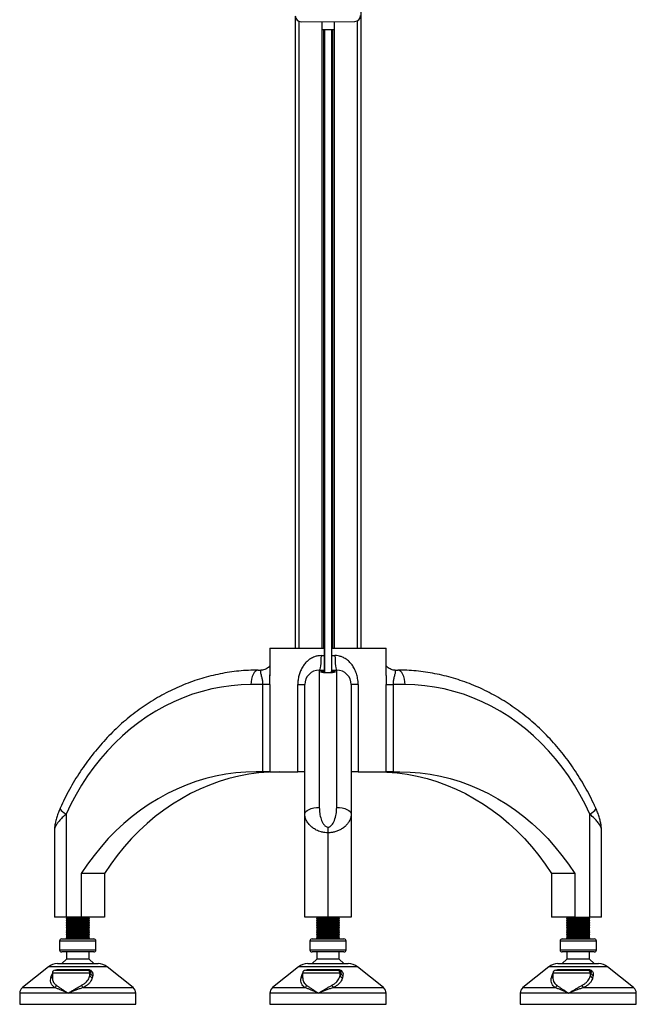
# Model space of a CAD drawing. Header units: millimetres. Extents: x -149 to 420, y 0 to 297.
# Tile 27 of 46: x 106 to 127, y 196 to 230. Entities that reach past the tile are written whole.
import ezdxf

# ---------------------------------------------------------------- set-up
doc = ezdxf.new("R2010")
doc.units = ezdxf.units.MM

msp = doc.modelspace()

# ---------------------------------------------------------------- linework, layer by layer
at = {"color": 7, "linetype": 'Continuous', "lineweight": 25}
for p, q in [((117.72915, 233.97751), (117.72915, 208.72751)), ((115.47915, 230.46579), (115.47915, 208.72751)), ((115.60415, 230.30191), (115.60415, 208.72751)), ((115.67917, 230.28781), (117.52913, 230.29921)), ((116.39665, 230.29223), (116.39665, 208.72751)), ((116.81165, 230.29479), (116.81165, 208.72751)), ((117.60415, 230.31431), (117.60415, 208.72751)), ((116.39665, 230.01723), (116.81165, 230.01978)), ((116.45085, 230.01756), (116.45085, 208.72751)), ((116.47956, 230.01774), (116.47956, 207.88803)), ((116.72875, 230.01927), (116.72875, 207.8879)), ((116.75745, 230.01945), (116.75745, 208.72751)), ((114.60415, 208.72751), (114.60415, 207.77742)), ((114.60415, 208.72751), (116.47915, 208.72751)), ((116.47915, 208.47751), (116.47915, 208.72751)), ((116.72915, 208.72751), (118.60415, 208.72751)), ((116.72915, 208.72751), (116.72915, 208.47751)), ((118.60415, 207.78793), (118.60415, 208.72751)), ((116.36415, 208.47751), (116.47915, 208.47751)), ((116.72915, 208.47751), (116.84415, 208.47751)), ((114.20249, 207.97751), (114.30473, 207.97751)), ((114.6043, 207.77742), (114.6043, 207.81042)), ((116.30415, 207.97751), (116.30415, 203.25102)), ((116.30415, 207.97751), (116.47915, 207.97751)), ((116.47915, 207.93908), (116.47915, 207.97751)), ((116.47915, 207.88807), (116.47915, 207.93908)), ((116.72915, 207.97751), (116.72915, 207.93908)), ((116.72915, 207.97751), (116.90415, 207.97751)), ((116.72915, 207.88792), (116.72915, 207.93908)), ((116.90415, 203.25102), (116.90415, 207.97751)), ((118.90357, 207.97751), (119.00582, 207.97751)), ((114.35483, 207.47751), (113.95249, 207.47751)), ((114.60469, 207.47751), (114.35483, 207.47751)), ((114.35483, 204.47751), (114.35483, 207.47751)), ((114.60469, 207.47751), (114.60469, 204.47751)), ((115.56415, 207.47751), (115.80415, 207.47751)), ((115.56415, 204.47751), (115.56415, 207.47751)), ((115.80415, 203.01993), (115.80415, 207.47751)), ((117.40415, 207.47751), (117.40415, 203.01993)), ((117.64415, 207.47751), (117.40415, 207.47751)), ((117.64415, 207.47751), (117.64415, 204.47751)), ((118.60361, 204.47751), (118.60361, 207.47751)), ((118.60361, 207.47751), (118.85348, 207.47751)), ((118.85348, 207.47751), (118.85348, 204.47751)), ((119.25582, 207.47751), (118.85348, 207.47751)), ((114.35483, 204.47751), (114.12569, 204.47751)), ((114.60469, 204.47751), (114.35483, 204.47751)), ((114.60469, 204.47751), (115.56415, 204.47751)), ((115.80415, 204.47751), (115.56415, 204.47751)), ((117.64415, 204.47751), (117.40415, 204.47751)), ((117.64415, 204.47751), (118.60361, 204.47751)), ((118.85348, 204.47751), (118.60361, 204.47751)), ((118.85348, 204.47751), (119.08261, 204.47751)), ((107.5872, 203.01993), (107.5872, 199.47751)), ((115.80415, 199.47751), (115.80415, 203.01993)), ((117.40415, 203.01993), (117.40415, 199.47751)), ((125.6211, 199.47751), (125.6211, 203.01993)), ((107.1872, 202.47521), (107.1872, 199.47751)), ((116.60415, 202.57139), (116.60415, 202.37896)), ((116.60415, 202.37896), (116.60415, 199.47751)), ((126.0211, 199.47751), (126.0211, 202.47397)), ((108.10681, 200.97751), (108.10681, 199.47751)), ((108.90681, 200.97751), (108.10681, 200.97751)), ((108.90681, 200.97751), (108.90681, 199.47751)), ((125.10149, 200.97751), (124.30149, 200.97751)), ((124.30149, 200.97751), (124.30149, 199.47751)), ((125.10149, 200.97751), (125.10149, 199.47751)), ((107.5872, 199.47751), (107.1872, 199.47751)), ((107.5872, 199.47751), (107.65589, 199.45251)), ((108.10681, 199.47751), (107.5872, 199.47751)), ((107.65589, 199.45251), (107.5872, 199.42751)), ((107.5872, 199.42751), (107.5872, 199.41751)), ((107.5872, 199.42751), (108.3872, 199.42751)), ((107.5872, 199.41751), (107.65589, 199.39251)), ((107.5872, 199.41751), (108.3872, 199.41751)), ((107.65589, 199.39251), (107.5872, 199.36751)), ((107.5872, 199.36751), (107.5872, 199.35751)), ((107.5872, 199.36751), (108.3872, 199.36751)), ((107.5872, 199.35751), (107.65589, 199.33251)), ((107.5872, 199.35751), (108.3872, 199.35751)), ((107.65589, 199.33251), (107.5872, 199.30751)), ((107.5872, 199.30751), (107.5872, 199.29751)), ((107.5872, 199.30751), (108.3872, 199.30751)), ((107.5872, 199.29751), (107.65589, 199.27251)), ((107.5872, 199.29751), (108.3872, 199.29751)), ((107.65589, 199.27251), (107.5872, 199.24751)), ((107.5872, 199.24751), (107.5872, 199.23751)), ((107.5872, 199.24751), (108.3872, 199.24751)), ((107.5872, 199.23751), (107.65589, 199.21251)), ((107.5872, 199.23751), (108.3872, 199.23751)), ((107.65589, 199.45251), (108.31851, 199.45251)), ((107.65589, 199.39251), (108.31851, 199.39251)), ((107.65589, 199.33251), (108.31851, 199.33251)), ((107.65589, 199.27251), (108.31851, 199.27251)), ((108.90681, 199.47751), (108.10681, 199.47751)), ((108.31851, 199.45251), (108.3872, 199.47751)), ((108.3872, 199.42751), (108.31851, 199.45251)), ((108.31851, 199.39251), (108.3872, 199.41751)), ((108.3872, 199.36751), (108.31851, 199.39251)), ((108.31851, 199.33251), (108.3872, 199.35751)), ((108.3872, 199.30751), (108.31851, 199.33251)), ((108.31851, 199.27251), (108.3872, 199.29751)), ((108.3872, 199.24751), (108.31851, 199.27251)), ((108.31851, 199.21251), (108.3872, 199.23751)), ((108.3872, 199.41751), (108.3872, 199.42751)), ((108.3872, 199.35751), (108.3872, 199.36751)), ((108.3872, 199.29751), (108.3872, 199.30751)), ((108.3872, 199.23751), (108.3872, 199.24751)), ((116.60415, 199.47751), (115.80415, 199.47751)), ((116.20415, 199.47751), (116.27284, 199.45251)), ((116.27284, 199.45251), (116.20415, 199.42751)), ((116.20415, 199.42751), (116.20415, 199.41751)), ((116.20415, 199.42751), (117.00415, 199.42751)), ((116.20415, 199.41751), (116.27284, 199.39251)), ((116.20415, 199.41751), (117.00415, 199.41751)), ((116.27284, 199.39251), (116.20415, 199.36751)), ((116.20415, 199.36751), (116.20415, 199.35751)), ((116.20415, 199.36751), (117.00415, 199.36751)), ((116.20415, 199.35751), (116.27284, 199.33251)), ((116.20415, 199.35751), (117.00415, 199.35751)), ((116.27284, 199.33251), (116.20415, 199.30751)), ((116.20415, 199.30751), (116.20415, 199.29751)), ((116.20415, 199.30751), (117.00415, 199.30751)), ((116.20415, 199.29751), (116.27284, 199.27251)), ((116.20415, 199.29751), (117.00415, 199.29751)), ((116.27284, 199.27251), (116.20415, 199.24751)), ((116.20415, 199.24751), (116.20415, 199.23751)), ((116.20415, 199.24751), (117.00415, 199.24751)), ((116.20415, 199.23751), (116.27284, 199.21251)), ((116.20415, 199.23751), (117.00415, 199.23751)), ((116.27284, 199.45251), (116.93546, 199.45251)), ((116.27284, 199.39251), (116.93546, 199.39251)), ((116.27284, 199.33251), (116.93546, 199.33251)), ((116.27284, 199.27251), (116.93546, 199.27251)), ((117.40415, 199.47751), (116.60415, 199.47751)), ((116.93546, 199.45251), (117.00415, 199.47751)), ((117.00415, 199.42751), (116.93546, 199.45251)), ((116.93546, 199.39251), (117.00415, 199.41751)), ((117.00415, 199.36751), (116.93546, 199.39251)), ((116.93546, 199.33251), (117.00415, 199.35751)), ((117.00415, 199.30751), (116.93546, 199.33251)), ((116.93546, 199.27251), (117.00415, 199.29751)), ((117.00415, 199.24751), (116.93546, 199.27251)), ((116.93546, 199.21251), (117.00415, 199.23751)), ((117.00415, 199.41751), (117.00415, 199.42751)), ((117.00415, 199.35751), (117.00415, 199.36751)), ((117.00415, 199.29751), (117.00415, 199.30751)), ((117.00415, 199.23751), (117.00415, 199.24751)), ((125.10149, 199.47751), (124.30149, 199.47751)), ((124.8211, 199.47751), (124.88979, 199.45251)), ((124.88979, 199.45251), (124.8211, 199.42751)), ((124.8211, 199.42751), (124.8211, 199.41751)), ((124.8211, 199.42751), (125.6211, 199.42751)), ((124.8211, 199.41751), (124.88979, 199.39251)), ((124.8211, 199.41751), (125.6211, 199.41751)), ((124.88979, 199.39251), (124.8211, 199.36751)), ((124.8211, 199.36751), (124.8211, 199.35751)), ((124.8211, 199.36751), (125.6211, 199.36751)), ((124.8211, 199.35751), (124.88979, 199.33251)), ((124.8211, 199.35751), (125.6211, 199.35751)), ((124.88979, 199.33251), (124.8211, 199.30751)), ((124.8211, 199.30751), (124.8211, 199.29751)), ((124.8211, 199.30751), (125.6211, 199.30751)), ((124.8211, 199.29751), (124.88979, 199.27251)), ((124.8211, 199.29751), (125.6211, 199.29751)), ((124.88979, 199.27251), (124.8211, 199.24751)), ((124.8211, 199.24751), (124.8211, 199.23751)), ((124.8211, 199.24751), (125.6211, 199.24751)), ((124.8211, 199.23751), (124.88979, 199.21251)), ((124.8211, 199.23751), (125.6211, 199.23751)), ((124.88979, 199.45251), (125.55242, 199.45251)), ((124.88979, 199.39251), (125.55242, 199.39251)), ((124.88979, 199.33251), (125.55242, 199.33251)), ((124.88979, 199.27251), (125.55242, 199.27251)), ((125.10149, 199.47751), (125.6211, 199.47751)), ((125.55242, 199.45251), (125.6211, 199.47751)), ((125.6211, 199.42751), (125.55242, 199.45251)), ((125.55242, 199.39251), (125.6211, 199.41751)), ((125.6211, 199.36751), (125.55242, 199.39251)), ((125.55242, 199.33251), (125.6211, 199.35751)), ((125.6211, 199.30751), (125.55242, 199.33251)), ((125.55242, 199.27251), (125.6211, 199.29751)), ((125.6211, 199.24751), (125.55242, 199.27251)), ((125.55242, 199.21251), (125.6211, 199.23751)), ((126.0211, 199.47751), (125.6211, 199.47751)), ((125.6211, 199.41751), (125.6211, 199.42751)), ((125.6211, 199.35751), (125.6211, 199.36751)), ((125.6211, 199.29751), (125.6211, 199.30751)), ((125.6211, 199.23751), (125.6211, 199.24751)), ((107.65589, 199.21251), (107.5872, 199.18751)), ((107.5872, 199.18751), (107.5872, 199.17751)), ((107.5872, 199.18751), (108.3872, 199.18751)), ((107.5872, 199.17751), (107.65589, 199.15251)), ((107.5872, 199.17751), (108.3872, 199.17751)), ((107.65589, 199.15251), (107.5872, 199.12751)), ((107.5872, 199.12751), (107.5872, 199.11751)), ((107.5872, 199.12751), (108.3872, 199.12751)), ((107.5872, 199.11751), (107.65589, 199.09251)), ((107.5872, 199.11751), (108.3872, 199.11751)), ((107.65589, 199.09251), (107.5872, 199.06751)), ((107.5872, 199.06751), (107.5872, 199.05751)), ((107.5872, 199.06751), (108.3872, 199.06751)), ((107.5872, 199.05751), (107.65589, 199.03251)), ((107.5872, 199.05751), (108.3872, 199.05751)), ((107.65589, 199.03251), (107.5872, 199.00751)), ((107.5872, 199.00751), (107.5872, 198.99751)), ((107.5872, 199.00751), (108.3872, 199.00751)), ((107.5872, 198.99751), (107.65589, 198.97251)), ((107.5872, 198.99751), (108.3872, 198.99751)), ((107.65589, 198.97251), (107.5872, 198.94751)), ((107.5872, 198.94751), (107.5872, 198.93751)), ((107.5872, 198.94751), (108.3872, 198.94751)), ((107.5872, 198.93751), (107.65589, 198.91251)), ((107.5872, 198.93751), (108.3872, 198.93751)), ((107.65589, 198.91251), (107.5872, 198.88751)), ((107.5872, 198.88751), (107.5872, 198.87751)), ((107.5872, 198.88751), (108.3872, 198.88751)), ((107.65589, 199.21251), (108.31851, 199.21251)), ((107.65589, 199.15251), (108.31851, 199.15251)), ((107.65589, 199.09251), (108.31851, 199.09251)), ((107.65589, 199.03251), (108.31851, 199.03251)), ((107.65589, 198.97251), (108.31851, 198.97251)), ((107.65589, 198.91251), (108.31851, 198.91251)), ((108.3872, 199.18751), (108.31851, 199.21251)), ((108.31851, 199.15251), (108.3872, 199.17751)), ((108.3872, 199.12751), (108.31851, 199.15251)), ((108.31851, 199.09251), (108.3872, 199.11751)), ((108.3872, 199.06751), (108.31851, 199.09251)), ((108.31851, 199.03251), (108.3872, 199.05751)), ((108.3872, 199.00751), (108.31851, 199.03251)), ((108.31851, 198.97251), (108.3872, 198.99751)), ((108.3872, 198.94751), (108.31851, 198.97251)), ((108.31851, 198.91251), (108.3872, 198.93751)), ((108.3872, 198.88751), (108.31851, 198.91251)), ((108.3872, 199.17751), (108.3872, 199.18751)), ((108.3872, 199.11751), (108.3872, 199.12751)), ((108.3872, 199.05751), (108.3872, 199.06751)), ((108.3872, 198.99751), (108.3872, 199.00751)), ((108.3872, 198.93751), (108.3872, 198.94751)), ((108.3872, 198.87751), (108.3872, 198.88751)), ((116.27284, 199.21251), (116.20415, 199.18751)), ((116.20415, 199.18751), (116.20415, 199.17751)), ((116.20415, 199.18751), (117.00415, 199.18751)), ((116.20415, 199.17751), (116.27284, 199.15251)), ((116.20415, 199.17751), (117.00415, 199.17751)), ((116.27284, 199.15251), (116.20415, 199.12751)), ((116.20415, 199.12751), (116.20415, 199.11751)), ((116.20415, 199.12751), (117.00415, 199.12751)), ((116.20415, 199.11751), (116.27284, 199.09251)), ((116.20415, 199.11751), (117.00415, 199.11751)), ((116.27284, 199.09251), (116.20415, 199.06751)), ((116.20415, 199.06751), (116.20415, 199.05751)), ((116.20415, 199.06751), (117.00415, 199.06751)), ((116.20415, 199.05751), (116.27284, 199.03251)), ((116.20415, 199.05751), (117.00415, 199.05751)), ((116.27284, 199.03251), (116.20415, 199.00751)), ((116.20415, 199.00751), (116.20415, 198.99751)), ((116.20415, 199.00751), (117.00415, 199.00751)), ((116.20415, 198.99751), (116.27284, 198.97251)), ((116.20415, 198.99751), (117.00415, 198.99751)), ((116.27284, 198.97251), (116.20415, 198.94751)), ((116.20415, 198.94751), (116.20415, 198.93751)), ((116.20415, 198.94751), (117.00415, 198.94751)), ((116.20415, 198.93751), (116.27284, 198.91251)), ((116.20415, 198.93751), (117.00415, 198.93751)), ((116.27284, 198.91251), (116.20415, 198.88751)), ((116.20415, 198.88751), (116.20415, 198.87751)), ((116.20415, 198.88751), (117.00415, 198.88751)), ((116.27284, 199.21251), (116.93546, 199.21251)), ((116.27284, 199.15251), (116.93546, 199.15251)), ((116.27284, 199.09251), (116.93546, 199.09251)), ((116.27284, 199.03251), (116.93546, 199.03251)), ((116.27284, 198.97251), (116.93546, 198.97251)), ((116.27284, 198.91251), (116.93546, 198.91251)), ((117.00415, 199.18751), (116.93546, 199.21251)), ((116.93546, 199.15251), (117.00415, 199.17751)), ((117.00415, 199.12751), (116.93546, 199.15251)), ((116.93546, 199.09251), (117.00415, 199.11751)), ((117.00415, 199.06751), (116.93546, 199.09251)), ((116.93546, 199.03251), (117.00415, 199.05751)), ((117.00415, 199.00751), (116.93546, 199.03251)), ((116.93546, 198.97251), (117.00415, 198.99751)), ((117.00415, 198.94751), (116.93546, 198.97251)), ((116.93546, 198.91251), (117.00415, 198.93751)), ((117.00415, 198.88751), (116.93546, 198.91251)), ((117.00415, 199.17751), (117.00415, 199.18751)), ((117.00415, 199.11751), (117.00415, 199.12751)), ((117.00415, 199.05751), (117.00415, 199.06751)), ((117.00415, 198.99751), (117.00415, 199.00751)), ((117.00415, 198.93751), (117.00415, 198.94751)), ((117.00415, 198.87751), (117.00415, 198.88751)), ((124.88979, 199.21251), (124.8211, 199.18751)), ((124.8211, 199.18751), (124.8211, 199.17751)), ((124.8211, 199.18751), (125.6211, 199.18751)), ((124.8211, 199.17751), (124.88979, 199.15251)), ((124.8211, 199.17751), (125.6211, 199.17751)), ((124.88979, 199.15251), (124.8211, 199.12751)), ((124.8211, 199.12751), (124.8211, 199.11751)), ((124.8211, 199.12751), (125.6211, 199.12751)), ((124.8211, 199.11751), (124.88979, 199.09251)), ((124.8211, 199.11751), (125.6211, 199.11751)), ((124.88979, 199.09251), (124.8211, 199.06751)), ((124.8211, 199.06751), (124.8211, 199.05751)), ((124.8211, 199.06751), (125.6211, 199.06751)), ((124.8211, 199.05751), (124.88979, 199.03251)), ((124.8211, 199.05751), (125.6211, 199.05751)), ((124.88979, 199.03251), (124.8211, 199.00751)), ((124.8211, 199.00751), (124.8211, 198.99751)), ((124.8211, 199.00751), (125.6211, 199.00751)), ((124.8211, 198.99751), (124.88979, 198.97251)), ((124.8211, 198.99751), (125.6211, 198.99751)), ((124.88979, 198.97251), (124.8211, 198.94751)), ((124.8211, 198.94751), (124.8211, 198.93751)), ((124.8211, 198.94751), (125.6211, 198.94751)), ((124.8211, 198.93751), (124.88979, 198.91251)), ((124.8211, 198.93751), (125.6211, 198.93751)), ((124.88979, 198.91251), (124.8211, 198.88751)), ((124.8211, 198.88751), (124.8211, 198.87751)), ((124.8211, 198.88751), (125.6211, 198.88751)), ((124.88979, 199.21251), (125.55242, 199.21251)), ((124.88979, 199.15251), (125.55242, 199.15251)), ((124.88979, 199.09251), (125.55242, 199.09251)), ((124.88979, 199.03251), (125.55242, 199.03251)), ((124.88979, 198.97251), (125.55242, 198.97251)), ((124.88979, 198.91251), (125.55242, 198.91251)), ((125.6211, 199.18751), (125.55242, 199.21251)), ((125.55242, 199.15251), (125.6211, 199.17751)), ((125.6211, 199.12751), (125.55242, 199.15251)), ((125.55242, 199.09251), (125.6211, 199.11751)), ((125.6211, 199.06751), (125.55242, 199.09251)), ((125.55242, 199.03251), (125.6211, 199.05751)), ((125.6211, 199.00751), (125.55242, 199.03251)), ((125.55242, 198.97251), (125.6211, 198.99751)), ((125.6211, 198.94751), (125.55242, 198.97251)), ((125.55242, 198.91251), (125.6211, 198.93751)), ((125.6211, 198.88751), (125.55242, 198.91251)), ((125.6211, 199.17751), (125.6211, 199.18751)), ((125.6211, 199.11751), (125.6211, 199.12751)), ((125.6211, 199.05751), (125.6211, 199.06751)), ((125.6211, 198.99751), (125.6211, 199.00751)), ((125.6211, 198.93751), (125.6211, 198.94751)), ((125.6211, 198.87751), (125.6211, 198.88751)), ((107.3622, 198.65251), (107.3622, 198.35251)), ((108.6122, 198.65251), (107.3622, 198.65251)), ((107.4372, 198.72751), (108.5372, 198.72751)), ((107.5872, 198.87751), (107.65589, 198.85251)), ((107.5872, 198.87751), (108.3872, 198.87751)), ((107.65589, 198.85251), (107.5872, 198.82751)), ((107.5872, 198.82751), (107.5872, 198.81751)), ((107.5872, 198.82751), (108.3872, 198.82751)), ((107.5872, 198.81751), (107.65589, 198.79251)), ((107.5872, 198.81751), (108.3872, 198.81751)), ((107.65589, 198.79251), (107.5872, 198.76751)), ((107.5872, 198.76751), (107.5872, 198.72751)), ((107.5872, 198.76751), (108.3872, 198.76751)), ((107.65589, 198.85251), (108.31851, 198.85251)), ((107.65589, 198.79251), (108.31851, 198.79251)), ((108.31851, 198.85251), (108.3872, 198.87751)), ((108.3872, 198.82751), (108.31851, 198.85251)), ((108.31851, 198.79251), (108.3872, 198.81751)), ((108.3872, 198.76751), (108.31851, 198.79251)), ((108.3872, 198.81751), (108.3872, 198.82751)), ((108.3872, 198.72751), (108.3872, 198.76751)), ((108.6122, 198.35251), (108.6122, 198.65251)), ((115.97915, 198.65251), (115.97915, 198.35251)), ((117.22915, 198.65251), (115.97915, 198.65251)), ((116.05415, 198.72751), (117.15415, 198.72751)), ((116.20415, 198.87751), (116.27284, 198.85251)), ((116.20415, 198.87751), (117.00415, 198.87751)), ((116.27284, 198.85251), (116.20415, 198.82751)), ((116.20415, 198.82751), (116.20415, 198.81751)), ((116.20415, 198.82751), (117.00415, 198.82751)), ((116.20415, 198.81751), (116.27284, 198.79251)), ((116.20415, 198.81751), (117.00415, 198.81751)), ((116.27284, 198.79251), (116.20415, 198.76751)), ((116.20415, 198.76751), (116.20415, 198.72751)), ((116.20415, 198.76751), (117.00415, 198.76751)), ((116.27284, 198.85251), (116.93546, 198.85251)), ((116.27284, 198.79251), (116.93546, 198.79251)), ((116.93546, 198.85251), (117.00415, 198.87751)), ((117.00415, 198.82751), (116.93546, 198.85251)), ((116.93546, 198.79251), (117.00415, 198.81751)), ((117.00415, 198.76751), (116.93546, 198.79251)), ((117.00415, 198.81751), (117.00415, 198.82751)), ((117.00415, 198.72751), (117.00415, 198.76751)), ((117.22915, 198.35251), (117.22915, 198.65251)), ((124.5961, 198.65251), (124.5961, 198.35251)), ((125.8461, 198.65251), (124.5961, 198.65251)), ((124.6711, 198.72751), (125.7711, 198.72751)), ((124.8211, 198.87751), (124.88979, 198.85251)), ((124.8211, 198.87751), (125.6211, 198.87751)), ((124.88979, 198.85251), (124.8211, 198.82751)), ((124.8211, 198.82751), (124.8211, 198.81751)), ((124.8211, 198.82751), (125.6211, 198.82751)), ((124.8211, 198.81751), (124.88979, 198.79251)), ((124.8211, 198.81751), (125.6211, 198.81751)), ((124.88979, 198.79251), (124.8211, 198.76751)), ((124.8211, 198.76751), (124.8211, 198.72751)), ((124.8211, 198.76751), (125.6211, 198.76751)), ((124.88979, 198.85251), (125.55242, 198.85251)), ((124.88979, 198.79251), (125.55242, 198.79251)), ((125.55242, 198.85251), (125.6211, 198.87751)), ((125.6211, 198.82751), (125.55242, 198.85251)), ((125.55242, 198.79251), (125.6211, 198.81751)), ((125.6211, 198.76751), (125.55242, 198.79251)), ((125.6211, 198.81751), (125.6211, 198.82751)), ((125.6211, 198.72751), (125.6211, 198.76751)), ((125.8461, 198.35251), (125.8461, 198.65251)), ((107.3622, 198.35251), (108.60366, 198.35251)), ((108.5372, 198.27751), (107.4372, 198.27751)), ((107.5997, 198.27751), (107.5997, 198.02751)), ((108.3747, 198.02751), (108.3747, 198.27751)), ((108.60366, 198.35251), (108.6122, 198.35251)), ((115.97915, 198.35251), (117.22062, 198.35251)), ((117.15415, 198.27751), (116.05415, 198.27751)), ((116.21665, 198.27751), (116.21665, 198.02751)), ((116.99165, 198.02751), (116.99165, 198.27751)), ((117.22062, 198.35251), (117.22915, 198.35251)), ((124.5961, 198.35251), (125.83757, 198.35251)), ((125.7711, 198.27751), (124.6711, 198.27751)), ((124.8336, 198.27751), (124.8336, 198.02751)), ((125.6086, 198.02751), (125.6086, 198.27751)), ((125.83757, 198.35251), (125.8461, 198.35251)), ((107.28759, 197.87751), (108.68681, 197.87751)), ((107.5997, 198.02751), (107.4372, 197.87751)), ((108.3747, 198.02751), (107.5997, 198.02751)), ((108.5372, 197.87751), (108.3747, 198.02751)), ((115.90454, 197.87751), (117.30376, 197.87751)), ((116.21665, 198.02751), (116.05415, 197.87751)), ((116.99165, 198.02751), (116.21665, 198.02751)), ((117.15415, 197.87751), (116.99165, 198.02751)), ((124.52149, 197.87751), (125.92071, 197.87751)), ((124.8336, 198.02751), (124.6711, 197.87751)), ((125.6086, 198.02751), (124.8336, 198.02751)), ((125.7711, 197.87751), (125.6086, 198.02751)), ((106.97524, 197.76794), (106.08103, 197.05257)), ((108.99916, 197.76794), (106.97524, 197.76794)), ((107.08556, 197.47442), (107.11484, 197.53862)), ((107.11484, 197.55251), (107.11484, 197.38739)), ((108.40596, 197.55251), (107.11484, 197.55251)), ((107.21484, 197.65251), (108.30733, 197.65251)), ((107.30822, 197.67442), (108.33631, 197.67442)), ((108.30733, 197.65251), (108.35562, 197.65251)), ((108.40596, 197.4701), (108.40596, 197.55251)), ((108.40596, 197.4701), (108.42559, 197.55251)), ((108.42559, 197.55251), (108.40596, 197.55251)), ((109.89337, 197.05257), (108.99916, 197.76794)), ((115.59219, 197.76794), (114.69798, 197.05257)), ((117.61611, 197.76794), (115.59219, 197.76794)), ((115.70251, 197.47442), (115.73179, 197.53862)), ((115.73179, 197.55251), (115.73179, 197.38739)), ((117.02291, 197.55251), (115.73179, 197.55251)), ((115.83179, 197.65251), (116.92428, 197.65251)), ((115.92517, 197.67442), (116.95326, 197.67442)), ((116.92428, 197.65251), (116.97258, 197.65251)), ((117.02291, 197.4701), (117.02291, 197.55251)), ((117.02291, 197.4701), (117.04254, 197.55251)), ((117.04254, 197.55251), (117.02291, 197.55251)), ((118.51033, 197.05257), (117.61611, 197.76794)), ((124.20915, 197.76794), (123.31493, 197.05257)), ((126.23306, 197.76794), (124.20915, 197.76794)), ((124.31947, 197.47442), (124.34874, 197.53862)), ((124.34874, 197.55251), (124.34874, 197.38739)), ((125.63987, 197.55251), (124.34874, 197.55251)), ((124.44874, 197.65251), (125.54123, 197.65251)), ((124.54213, 197.67442), (125.57021, 197.67442)), ((125.54123, 197.65251), (125.58953, 197.65251)), ((125.63987, 197.4701), (125.63987, 197.55251)), ((125.63987, 197.4701), (125.6595, 197.55251)), ((125.6595, 197.55251), (125.63987, 197.55251)), ((127.12728, 197.05257), (126.23306, 197.76794)), ((107.064, 197.39201), (107.08556, 197.47442)), ((108.50095, 197.47442), (108.48367, 197.39201)), ((115.68095, 197.39201), (115.70251, 197.47442)), ((117.1179, 197.47442), (117.10062, 197.39201)), ((124.29791, 197.39201), (124.31947, 197.47442)), ((125.73485, 197.47442), (125.71757, 197.39201)), ((105.9872, 196.85735), (105.9872, 196.47751)), ((107.65778, 196.85735), (105.9872, 196.85735)), ((106.08103, 197.05257), (107.199, 197.05257)), ((109.9872, 196.85735), (107.65778, 196.85735)), ((108.1687, 197.05257), (109.89337, 197.05257)), ((109.9872, 196.47751), (109.9872, 196.85735)), ((114.60415, 196.85735), (114.60415, 196.47751)), ((116.27473, 196.85735), (114.60415, 196.85735)), ((114.69798, 197.05257), (115.81595, 197.05257)), ((118.60415, 196.85735), (116.27473, 196.85735)), ((116.78565, 197.05257), (118.51033, 197.05257)), ((118.60415, 196.47751), (118.60415, 196.85735)), ((123.2211, 196.85735), (123.2211, 196.47751)), ((124.89168, 196.85735), (123.2211, 196.85735)), ((123.31493, 197.05257), (124.4329, 197.05257)), ((127.2211, 196.85735), (124.89168, 196.85735)), ((125.4026, 197.05257), (127.12728, 197.05257)), ((127.2211, 196.47751), (127.2211, 196.85735)), ((105.9872, 196.47751), (109.9872, 196.47751)), ((114.60415, 196.47751), (118.60415, 196.47751)), ((123.2211, 196.47751), (127.2211, 196.47751))]:
    msp.add_line(p, q, dxfattribs=at)
at = {"color": 7, "linetype": 'Continuous', "lineweight": 25, "flags": 128}
for points in [[(116.36415, 208.47751), (116.363, 208.37996), (116.35958, 208.28617), (116.35404, 208.19972), (116.34658, 208.12396), (116.33749, 208.06178), (116.32711, 208.01557), (116.31586, 207.98712), (116.30415, 207.97751)], [(116.84415, 208.47751), (116.8453, 208.37996), (116.84872, 208.28617), (116.85426, 208.19972), (116.86173, 208.12396), (116.87082, 208.06178), (116.88119, 208.01557), (116.89245, 207.98712), (116.90415, 207.97751)], [(114.20249, 207.97751), (114.15371, 207.9679), (114.10681, 207.93945), (114.06359, 207.89324), (114.02571, 207.83106), (113.99462, 207.75529), (113.97152, 207.66885), (113.95729, 207.57506), (113.95249, 207.47751)], [(119.25582, 207.47751), (119.25101, 207.57506), (119.23679, 207.66885), (119.21369, 207.75529), (119.18259, 207.83106), (119.14471, 207.89324), (119.10149, 207.93945), (119.05459, 207.9679), (119.00582, 207.97751)], [(113.95249, 207.47751), (113.61234, 207.4682), (113.27295, 207.44028), (112.93509, 207.39383), (112.59952, 207.32894), (112.26699, 207.24577), (111.93824, 207.14449), (111.61402, 207.02533), (111.29506, 206.88857), (110.98206, 206.73451), (110.67574, 206.56349), (110.37678, 206.37591), (110.08586, 206.17217), (109.80362, 205.95275), (109.53071, 205.71813), (109.26773, 205.46884), (109.01528, 205.20544), (108.77392, 204.92852), (108.54419, 204.63871), (108.32662, 204.33665), (108.12169, 204.02303), (107.92986, 203.69854), (107.75156, 203.36392), (107.5872, 203.01993)], [(125.6211, 203.01993), (125.45674, 203.36392), (125.27844, 203.69854), (125.08661, 204.02303), (124.88168, 204.33665), (124.66411, 204.63871), (124.43439, 204.92852), (124.19303, 205.20544), (123.94057, 205.46884), (123.67759, 205.71813), (123.40468, 205.95275), (123.12244, 206.17217), (122.83152, 206.37591), (122.53256, 206.56349), (122.22624, 206.73451), (121.91325, 206.88857), (121.59428, 207.02533), (121.27006, 207.14449), (120.94132, 207.24577), (120.60878, 207.32894), (120.27321, 207.39383), (119.93535, 207.44028), (119.59597, 207.4682), (119.25582, 207.47751)], [(114.12569, 204.47751), (113.77633, 204.4681), (113.42772, 204.43988), (113.08064, 204.39293), (112.73583, 204.32733), (112.39404, 204.24324), (112.05602, 204.14083), (111.72251, 204.02034), (111.39422, 203.88201), (111.07188, 203.72616), (110.75618, 203.55312), (110.44782, 203.36327), (110.14746, 203.15701), (109.85575, 202.93481), (109.57334, 202.69714), (109.30083, 202.44453), (109.03882, 202.17751), (108.78788, 201.89667), (108.54856, 201.60263), (108.32137, 201.29602), (108.10681, 200.97751)], [(114.92569, 204.47751), (114.57633, 204.4681), (114.22772, 204.43988), (113.88064, 204.39293), (113.53583, 204.32733), (113.19404, 204.24324), (112.85602, 204.14083), (112.52251, 204.02034), (112.19422, 203.88201), (111.87188, 203.72616), (111.55618, 203.55312), (111.24782, 203.36327), (110.94746, 203.15701), (110.65575, 202.93481), (110.37334, 202.69714), (110.10083, 202.44453), (109.83882, 202.17751), (109.58788, 201.89667), (109.34856, 201.60263), (109.12137, 201.29602), (108.90681, 200.97751)], [(118.28261, 204.47751), (118.63198, 204.4681), (118.98058, 204.43988), (119.32767, 204.39293), (119.67248, 204.32733), (120.01426, 204.24324), (120.35228, 204.14083), (120.6858, 204.02034), (121.01408, 203.88201), (121.33643, 203.72616), (121.65212, 203.55312), (121.96049, 203.36327), (122.26085, 203.15701), (122.55255, 202.93481), (122.83497, 202.69714), (123.10747, 202.44453), (123.36948, 202.17751), (123.62042, 201.89667), (123.85974, 201.60263), (124.08693, 201.29602), (124.30149, 200.97751)], [(119.08261, 204.47751), (119.43198, 204.4681), (119.78058, 204.43988), (120.12767, 204.39293), (120.47248, 204.32733), (120.81426, 204.24324), (121.15228, 204.14083), (121.4858, 204.02034), (121.81408, 203.88201), (122.13643, 203.72616), (122.45212, 203.55312), (122.76049, 203.36327), (123.06085, 203.15701), (123.35255, 202.93481), (123.63497, 202.69714), (123.90747, 202.44453), (124.16948, 202.17751), (124.42042, 201.89667), (124.65974, 201.60263), (124.88693, 201.29602), (125.10149, 200.97751)], [(107.38149, 203.22567), (107.37903, 203.21208), (107.3889, 203.18334), (107.416, 203.14832), (107.45928, 203.10836), (107.51709, 203.06501), (107.5872, 203.01993)], [(115.80415, 203.01993), (115.81376, 203.06501), (115.84221, 203.10836), (115.88842, 203.14832), (115.9506, 203.18334), (116.02637, 203.21208), (116.11281, 203.23343), (116.20661, 203.24658), (116.30415, 203.25102)], [(116.90415, 203.25102), (117.0017, 203.24658), (117.09549, 203.23343), (117.18194, 203.21208), (117.25771, 203.18334), (117.31989, 203.14832), (117.36609, 203.10836), (117.39454, 203.06501), (117.40415, 203.01993)], [(125.6211, 203.01993), (125.69121, 203.06501), (125.74902, 203.10836), (125.7923, 203.14832), (125.8194, 203.18334), (125.82927, 203.21208), (125.82682, 203.22566)]]:
    msp.add_lwpolyline(points, dxfattribs=at)
at = {"color": 7, "linetype": 'Continuous', "lineweight": 25}
for centre, radius, start, end in [((115.67794, 230.4878), 0.2, 180.353162, 270.353162), ((117.5279, 230.49921), 0.2, 270.353162, 0.353162), ((116.30415, 207.47751), 0.5, 90, 180), ((116.90415, 207.47751), 0.5, 0, 90), ((107.4372, 198.65251), 0.075, 90, 180), ((108.5372, 198.65251), 0.075, 0, 90), ((116.05415, 198.65251), 0.075, 90, 180), ((117.15415, 198.65251), 0.075, 0, 90), ((124.6711, 198.65251), 0.075, 90, 180), ((125.7711, 198.65251), 0.075, 0, 90), ((107.4372, 198.35251), 0.075, 180, 270), ((108.5372, 198.35251), 0.075, 270, 0), ((116.05415, 198.35251), 0.075, 180, 270), ((117.15415, 198.35251), 0.075, 270, 0), ((124.6711, 198.35251), 0.075, 180, 270), ((125.7711, 198.35251), 0.075, 270, 0), ((107.28759, 197.37751), 0.5, 90, 128.659808), ((108.68681, 197.37751), 0.5, 51.340192, 90), ((115.90454, 197.37751), 0.5, 90, 128.659808), ((117.30376, 197.37751), 0.5, 51.340192, 90), ((124.52149, 197.37751), 0.5, 90, 128.659808), ((125.92071, 197.37751), 0.5, 51.340192, 90), ((107.21484, 197.55251), 0.1, 90, 180), ((107.26766, 197.7008), 0.04839, 273.540628, 326.961215), ((108.30664, 197.55319), 0.09932, 359.608744, 89.603326), ((108.36386, 197.67924), 0.02797, 189.92143, 252.878742), ((108.52239, 197.57052), 0.09846, 190.539946, 257.422841), ((115.83179, 197.55251), 0.1, 90, 180), ((115.88461, 197.7008), 0.04839, 273.540628, 326.961215), ((116.92359, 197.55319), 0.09932, 359.608744, 89.603326), ((116.98081, 197.67924), 0.02797, 189.92143, 252.878742), ((117.13934, 197.57052), 0.09846, 190.539946, 257.422841), ((124.44874, 197.55251), 0.1, 90, 180), ((124.50157, 197.7008), 0.04839, 273.540628, 326.961215), ((125.54054, 197.55319), 0.09932, 359.608744, 89.603326), ((125.59776, 197.67924), 0.02797, 189.92143, 252.878742), ((125.75629, 197.57052), 0.09846, 190.539946, 257.422841), ((107.04478, 197.47248), 0.08273, 283.431665, 327.862419), ((107.06025, 197.56216), 0.09132, 286.0946, 306.715472), ((108.50294, 197.4889), 0.09879, 190.972481, 258.746833), ((115.66173, 197.47248), 0.08273, 283.431665, 327.862419), ((115.6772, 197.56216), 0.09132, 286.0946, 306.715472), ((117.1199, 197.4889), 0.09879, 190.972481, 258.746833), ((124.27869, 197.47248), 0.08273, 283.431665, 327.862419), ((124.29415, 197.56216), 0.09132, 286.0946, 306.715472), ((125.73685, 197.4889), 0.09879, 190.972481, 258.746833), ((106.2372, 196.85735), 0.25, 128.659808, 180), ((107.12484, 197.16003), 0.13056, 304.610289, 346.999276), ((108.28413, 197.17878), 0.17103, 196.340147, 227.553122), ((109.7372, 196.85735), 0.25, 0, 51.340192), ((114.85415, 196.85735), 0.25, 128.659808, 180), ((115.74179, 197.16003), 0.13056, 304.610289, 346.999276), ((116.90108, 197.17878), 0.17103, 196.340147, 227.553122), ((118.35415, 196.85735), 0.25, 0, 51.340192), ((123.4711, 196.85735), 0.25, 128.659808, 180), ((124.35875, 197.16003), 0.13056, 304.610289, 346.999276), ((125.51803, 197.17878), 0.17103, 196.340147, 227.553122), ((126.9711, 196.85735), 0.25, 0, 51.340192)]:
    msp.add_arc(centre, radius, start, end, dxfattribs=at)
for points, knots in [([(116.36415, 208.47751), (116.32549, 208.47546), (116.2468, 208.47128), (116.12369, 208.43559), (115.99861, 208.37301), (115.88244, 208.28174), (115.78392, 208.17209), (115.70513, 208.05131), (115.64327, 207.91977), (115.59866, 207.78004), (115.56966, 207.63146), (115.566, 207.52917), (115.56415, 207.47751)], [0, 0, 0, 0, 0.08077052, 0.16439668, 0.26904289, 0.37790573, 0.48037138, 0.5852512, 0.6857845, 0.78819455, 0.89301676, 1, 1, 1, 1]), ([(116.47915, 207.97751), (116.47915, 207.97779), (116.47915, 207.97935), (116.47915, 208.01046), (116.47915, 208.09257), (116.47915, 208.20423), (116.47915, 208.33025), (116.47915, 208.4319), (116.47915, 208.47751)], [0, 0, 0, 0, 0.04654967, 0.26146719, 0.47645641, 0.61150819, 0.8257129, 1, 1, 1, 1]), ([(116.72915, 208.47751), (116.72915, 208.46672), (116.72915, 208.4001), (116.72915, 208.2991), (116.72915, 208.17001), (116.72915, 208.0641), (116.72915, 207.99017), (116.72915, 207.98149), (116.72915, 207.97751)], [0, 0, 0, 0, 0.04133809, 0.25538553, 0.38880874, 0.60355696, 0.81829622, 1, 1, 1, 1]), ([(117.64415, 207.47751), (117.64054, 207.55016), (117.63403, 207.68115), (117.58603, 207.86481), (117.52122, 208.01978), (117.43566, 208.1579), (117.33801, 208.27006), (117.22661, 208.36073), (117.11528, 208.42238), (117.00253, 208.46065), (116.91424, 208.47585), (116.86068, 208.47712), (116.84415, 208.47751)], [0, 0, 0, 0, 0.150301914, 0.271018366, 0.395012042, 0.504813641, 0.617394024, 0.713656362, 0.812767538, 0.888074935, 0.965461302, 1, 1, 1, 1]), ([(114.60415, 208.13742), (114.59922, 208.12969), (114.58652, 208.10981), (114.54968, 208.06982), (114.49492, 208.02839), (114.42611, 207.996), (114.3592, 207.97896), (114.32015, 207.97893), (114.30488, 207.97892)], [0, 0, 0, 0, 0.10732484, 0.27617004, 0.4660971, 0.67233871, 0.87194569, 1, 1, 1, 1]), ([(118.89953, 207.97872), (118.88369, 207.979), (118.84338, 207.97973), (118.77611, 207.99811), (118.7076, 208.03197), (118.65461, 208.07374), (118.61996, 208.11234), (118.60865, 208.13031), (118.60415, 208.13745)], [0, 0, 0, 0, 0.13496981, 0.34344908, 0.54728607, 0.74110299, 0.8969977, 1, 1, 1, 1]), ([(114.20249, 207.97751), (114.14311, 207.97704), (113.97518, 207.97569), (113.69887, 207.96111), (113.37435, 207.92899), (113.05133, 207.88095), (112.73039, 207.81735), (112.4121, 207.73823), (112.09701, 207.64375), (111.7857, 207.53407), (111.47871, 207.40937), (111.17659, 207.26988), (110.87988, 207.11583), (110.58912, 206.9475), (110.30484, 206.76517), (110.02753, 206.56917), (109.75772, 206.35985), (109.49589, 206.13758), (109.24251, 205.90275), (108.99805, 205.65578), (108.76296, 205.39713), (108.53767, 205.12725), (108.32258, 204.84663), (108.11809, 204.55579), (107.92458, 204.25524), (107.74236, 203.94555), (107.57486, 203.63273), (107.45685, 203.39113), (107.39534, 203.25609), (107.38147, 203.22563)], [0, 0, 0, 0, 0.02112699, 0.05975361, 0.09838224, 0.13701426, 0.17565303, 0.21430174, 0.25296331, 0.29164035, 0.33033512, 0.36904945, 0.40778478, 0.44654213, 0.48532209, 0.52412488, 0.56295035, 0.60179806, 0.64066727, 0.67955703, 0.71846621, 0.75739356, 0.79633772, 0.83529733, 0.87427098, 0.91325731, 0.95225499, 0.989231, 1, 1, 1, 1]), ([(114.30473, 207.97751), (114.29764, 207.97613), (114.28319, 207.97333), (114.27229, 207.94477), (114.28147, 207.87902), (114.31305, 207.77052), (114.3374, 207.66361), (114.35152, 207.57013), (114.35352, 207.51426), (114.35483, 207.47751)], [0, 0, 0, 0, 0.09991646, 0.20366506, 0.41699673, 0.64706945, 0.80694781, 0.87301078, 1, 1, 1, 1]), ([(114.60469, 207.47751), (114.60451, 207.55055), (114.60427, 207.6528), (114.60429, 207.74973), (114.6043, 207.77742)], [0, 0, 0, 0, 0.71435488, 1, 1, 1, 1]), ([(116.72915, 207.93908), (116.75211, 207.93752), (116.79803, 207.93439), (116.84123, 207.92668), (116.85883, 207.91729), (116.84741, 207.90683), (116.80832, 207.89666), (116.74585, 207.8883), (116.66745, 207.88317), (116.58242, 207.88212), (116.50029, 207.88528), (116.42975, 207.89204), (116.37831, 207.90134), (116.35196, 207.91178), (116.35412, 207.92194), (116.38503, 207.93061), (116.43138, 207.93615), (116.46711, 207.93834), (116.47915, 207.93908)], [0, 0, 0, 0, 0.06425023, 0.12849142, 0.1929677, 0.25781121, 0.32289674, 0.38789191, 0.45240877, 0.51629326, 0.57979356, 0.6434133, 0.70756796, 0.77232495, 0.8374064, 0.90242115, 0.96711335, 1, 1, 1, 1]), ([(118.60413, 207.77201), (118.60403, 207.72556), (118.60381, 207.62894), (118.60368, 207.52927), (118.60361, 207.47751)], [0, 0, 0, 0, 0.48073068, 1, 1, 1, 1]), ([(118.60412, 207.78793), (118.60413, 207.78537), (118.60416, 207.78023), (118.60414, 207.77476), (118.60413, 207.77201)], [0, 0, 0, 0, 0.496693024, 1, 1, 1, 1]), ([(118.85348, 207.47751), (118.85529, 207.52156), (118.85745, 207.57394), (118.87231, 207.6716), (118.89626, 207.77355), (118.92271, 207.86578), (118.93322, 207.92471), (118.93349, 207.96609), (118.91479, 207.97323), (118.90357, 207.97751)], [0, 0, 0, 0, 0.15198182, 0.1807421, 0.37188924, 0.58768861, 0.70321644, 0.8218358, 1, 1, 1, 1]), ([(125.82683, 203.22563), (125.79963, 203.28489), (125.72183, 203.45437), (125.58395, 203.7283), (125.40965, 204.04434), (125.22359, 204.35153), (125.02631, 204.64943), (124.81812, 204.93745), (124.59941, 205.21508), (124.37057, 205.48181), (124.13202, 205.73714), (123.8842, 205.98062), (123.62756, 206.2118), (123.36258, 206.43025), (123.08974, 206.63559), (122.80954, 206.82744), (122.52251, 207.00545), (122.22916, 207.16932), (121.93005, 207.31874), (121.62571, 207.45346), (121.3167, 207.57325), (121.00359, 207.6779), (120.68694, 207.76722), (120.36733, 207.84108), (120.04533, 207.89935), (119.72151, 207.94196), (119.40218, 207.96823), (119.1634, 207.97691), (119.03318, 207.9774), (119.00582, 207.97751)], [0, 0, 0, 0, 0.020986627, 0.060022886, 0.099057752, 0.138084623, 0.177102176, 0.216109, 0.255103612, 0.294084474, 0.333050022, 0.371998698, 0.410928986, 0.449839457, 0.488728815, 0.527595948, 0.566439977, 0.605260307, 0.644056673, 0.682829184, 0.721578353, 0.760305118, 0.799010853, 0.837697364, 0.876366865, 0.915021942, 0.953665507, 0.990263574, 1, 1, 1, 1]), ([(107.38158, 203.22547), (107.36001, 203.17596), (107.31562, 203.07405), (107.26278, 202.91758), (107.22243, 202.76684), (107.19765, 202.63236), (107.18709, 202.53789), (107.18787, 202.48853), (107.18807, 202.47617)], [0, 0, 0, 0, 0.20107136, 0.4139504, 0.62662219, 0.80658518, 0.95159366, 1, 1, 1, 1]), ([(107.5872, 203.01993), (107.5419, 202.98052), (107.45003, 202.9006), (107.34744, 202.78848), (107.27038, 202.6867), (107.21742, 202.59489), (107.18911, 202.52214), (107.18934, 202.48652), (107.18941, 202.47521)], [0, 0, 0, 0, 0.20060891, 0.40688477, 0.56747838, 0.7314031, 0.91469864, 1, 1, 1, 1]), ([(116.60415, 202.37896), (116.56609, 202.3804), (116.48432, 202.3835), (116.34465, 202.41318), (116.20286, 202.46889), (116.07364, 202.5494), (115.96717, 202.64311), (115.88277, 202.7515), (115.81822, 202.8801), (115.80917, 202.97004), (115.80415, 203.01993)], [0, 0, 0, 0, 0.07961414, 0.17102031, 0.30387105, 0.42142047, 0.54319465, 0.6810293, 0.8230825, 1, 1, 1, 1]), ([(116.30415, 203.25102), (116.30699, 203.18356), (116.31267, 203.04872), (116.3538, 202.88314), (116.40221, 202.75782), (116.44866, 202.67421), (116.50164, 202.61202), (116.55661, 202.57683), (116.58963, 202.57305), (116.60415, 202.57139)], [0, 0, 0, 0, 0.26459111, 0.5288945, 0.65139049, 0.77356044, 0.88506117, 0.94946208, 1, 1, 1, 1]), ([(116.60415, 202.57139), (116.61797, 202.57272), (116.63421, 202.57428), (116.66448, 202.58582), (116.70052, 202.60811), (116.74309, 202.65322), (116.78689, 202.72079), (116.84349, 202.84366), (116.89392, 203.02618), (116.90074, 203.17602), (116.90415, 203.25102)], [0, 0, 0, 0, 0.04803079, 0.05640963, 0.11424562, 0.19744063, 0.2811665, 0.41275045, 0.70606187, 1, 1, 1, 1]), ([(117.40415, 203.01993), (117.40095, 202.98053), (117.39447, 202.90061), (117.34624, 202.78844), (117.27779, 202.6868), (117.19016, 202.5945), (117.08463, 202.51527), (116.96535, 202.45214), (116.85004, 202.41085), (116.72772, 202.38408), (116.64642, 202.38071), (116.60415, 202.37896)], [0, 0, 0, 0, 0.14005904, 0.28407457, 0.39619614, 0.51064339, 0.63861476, 0.7328555, 0.83009823, 0.91166555, 1, 1, 1, 1]), ([(126.02081, 202.47419), (126.02091, 202.47451), (126.0268, 202.49352), (126.00756, 202.55113), (125.96701, 202.64257), (125.8913, 202.75165), (125.78009, 202.88005), (125.67782, 202.97002), (125.6211, 203.01993)], [0, 0, 0, 0, 0.0028413, 0.17122307, 0.34565654, 0.54309556, 0.74657737, 1, 1, 1, 1]), ([(126.02031, 202.47417), (126.02048, 202.48552), (126.02111, 202.52763), (126.01343, 202.60772), (125.99534, 202.72067), (125.96381, 202.85371), (125.918, 203.00074), (125.8711, 203.12735), (125.83647, 203.20177), (125.82548, 203.22539)], [0, 0, 0, 0, 0.04422455, 0.1641981, 0.31662281, 0.49280339, 0.69662483, 0.90370739, 1, 1, 1, 1]), ([(107.22448, 197.6516), (107.22611, 197.6526), (107.23844, 197.66023), (107.26423, 197.66893), (107.29053, 197.67403), (107.30436, 197.67434), (107.30822, 197.67442)], [0, 0, 0, 0, 0.06077528, 0.46101635, 0.84944556, 1, 1, 1, 1]), ([(108.33631, 197.67442), (108.34967, 197.6737), (108.37666, 197.67224), (108.41652, 197.65865), (108.4513, 197.63666), (108.48177, 197.60378), (108.50636, 197.54986), (108.507, 197.50526), (108.50149, 197.47716), (108.50095, 197.47442)], [0, 0, 0, 0, 0.10498573, 0.21201023, 0.31190738, 0.43457509, 0.62328767, 0.96332226, 1, 1, 1, 1]), ([(108.35562, 197.65251), (108.36286, 197.65224), (108.37357, 197.65183), (108.38917, 197.64795), (108.40056, 197.64357), (108.40905, 197.63869), (108.41988, 197.63039), (108.43134, 197.61551), (108.43847, 197.58676), (108.43086, 197.56652), (108.42559, 197.55251)], [0, 0, 0, 0, 0.09136525, 0.135181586, 0.171359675, 0.219621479, 0.246405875, 0.355079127, 0.553664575, 1, 1, 1, 1]), ([(115.84144, 197.6516), (115.84306, 197.6526), (115.85539, 197.66023), (115.88118, 197.66893), (115.90748, 197.67403), (115.92131, 197.67434), (115.92517, 197.67442)], [0, 0, 0, 0, 0.06077528, 0.46101635, 0.84944556, 1, 1, 1, 1]), ([(116.95326, 197.67442), (116.96662, 197.6737), (116.99362, 197.67224), (117.03347, 197.65865), (117.06825, 197.63666), (117.09873, 197.60378), (117.12331, 197.54986), (117.12396, 197.50526), (117.11844, 197.47716), (117.1179, 197.47442)], [0, 0, 0, 0, 0.10498573, 0.21201023, 0.31190738, 0.43457509, 0.62328767, 0.96332226, 1, 1, 1, 1]), ([(116.97258, 197.65251), (116.97982, 197.65224), (116.99053, 197.65183), (117.00612, 197.64795), (117.01752, 197.64357), (117.026, 197.63869), (117.03684, 197.63039), (117.04829, 197.61551), (117.05542, 197.58676), (117.04781, 197.56652), (117.04254, 197.55251)], [0, 0, 0, 0, 0.09136525, 0.13518159, 0.17135967, 0.21962148, 0.24640588, 0.35507913, 0.55366458, 1, 1, 1, 1]), ([(124.45839, 197.6516), (124.46002, 197.6526), (124.47235, 197.66023), (124.49814, 197.66893), (124.52443, 197.67403), (124.53826, 197.67434), (124.54213, 197.67442)], [0, 0, 0, 0, 0.06077528, 0.46101635, 0.84944556, 1, 1, 1, 1]), ([(125.57021, 197.67442), (125.58358, 197.6737), (125.61057, 197.67224), (125.65043, 197.65865), (125.68521, 197.63666), (125.71568, 197.60378), (125.74026, 197.54986), (125.74091, 197.50526), (125.73539, 197.47716), (125.73485, 197.47442)], [0, 0, 0, 0, 0.10498573, 0.21201023, 0.31190738, 0.43457509, 0.62328767, 0.96332226, 1, 1, 1, 1]), ([(125.58953, 197.65251), (125.59677, 197.65224), (125.60748, 197.65183), (125.62308, 197.64795), (125.63447, 197.64357), (125.64295, 197.63869), (125.65379, 197.63039), (125.66524, 197.61551), (125.67238, 197.58676), (125.66476, 197.56652), (125.6595, 197.55251)], [0, 0, 0, 0, 0.09136525, 0.13518159, 0.17135967, 0.21962148, 0.24640588, 0.35507913, 0.55366458, 1, 1, 1, 1]), ([(107.199, 197.05257), (107.17212, 197.07232), (107.11728, 197.1126), (107.07067, 197.18625), (107.04901, 197.26794), (107.05146, 197.33763), (107.06128, 197.38023), (107.064, 197.39201)], [0, 0, 0, 0, 0.22376691, 0.45639837, 0.6809943, 0.91177223, 1, 1, 1, 1]), ([(107.11715, 197.38739), (107.11643, 197.38017), (107.11209, 197.33684), (107.13242, 197.27151), (107.17676, 197.19171), (107.22667, 197.15125), (107.25206, 197.13066)], [0, 0, 0, 0, 0.07038831, 0.42266838, 0.70625647, 1, 1, 1, 1]), ([(108.12001, 197.13066), (108.15113, 197.14824), (108.21433, 197.18396), (108.28813, 197.24817), (108.34593, 197.31906), (108.38598, 197.39313), (108.3995, 197.44521), (108.40596, 197.4701)], [0, 0, 0, 0, 0.19890398, 0.40393814, 0.60552821, 0.81153111, 1, 1, 1, 1]), ([(108.48367, 197.39201), (108.47691, 197.36712), (108.46289, 197.31549), (108.4195, 197.24136), (108.35661, 197.17104), (108.27445, 197.10631), (108.20429, 197.07066), (108.1687, 197.05257)], [0, 0, 0, 0, 0.18733275, 0.38847399, 0.59401699, 0.79401178, 1, 1, 1, 1]), ([(115.81595, 197.05257), (115.78907, 197.07232), (115.73424, 197.1126), (115.68763, 197.18625), (115.66596, 197.26794), (115.66841, 197.33763), (115.67824, 197.38023), (115.68095, 197.39201)], [0, 0, 0, 0, 0.22376691, 0.45639837, 0.6809943, 0.91177223, 1, 1, 1, 1]), ([(115.7341, 197.38739), (115.73338, 197.38017), (115.72905, 197.33684), (115.74937, 197.27151), (115.79371, 197.19171), (115.84362, 197.15125), (115.86901, 197.13066)], [0, 0, 0, 0, 0.07038831, 0.42266838, 0.70625647, 1, 1, 1, 1]), ([(116.73696, 197.13066), (116.76808, 197.14824), (116.83128, 197.18396), (116.90508, 197.24817), (116.96289, 197.31906), (117.00293, 197.39313), (117.01645, 197.44521), (117.02291, 197.4701)], [0, 0, 0, 0, 0.198903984, 0.403938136, 0.60552821, 0.811531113, 1, 1, 1, 1]), ([(117.10062, 197.39201), (117.09386, 197.36712), (117.07985, 197.31549), (117.03646, 197.24136), (116.97356, 197.17104), (116.8914, 197.10631), (116.82125, 197.07066), (116.78565, 197.05257)], [0, 0, 0, 0, 0.18733275, 0.38847399, 0.59401699, 0.79401178, 1, 1, 1, 1]), ([(124.4329, 197.05257), (124.40602, 197.07232), (124.35119, 197.1126), (124.30458, 197.18625), (124.28292, 197.26794), (124.28536, 197.33763), (124.29519, 197.38023), (124.29791, 197.39201)], [0, 0, 0, 0, 0.22376691, 0.45639837, 0.6809943, 0.91177223, 1, 1, 1, 1]), ([(124.35106, 197.38739), (124.35034, 197.38017), (124.346, 197.33684), (124.36632, 197.27151), (124.41067, 197.19171), (124.46057, 197.15125), (124.48596, 197.13066)], [0, 0, 0, 0, 0.07038831, 0.42266838, 0.70625647, 1, 1, 1, 1]), ([(125.35391, 197.13066), (125.38503, 197.14824), (125.44823, 197.18396), (125.52203, 197.24817), (125.57984, 197.31906), (125.61989, 197.39313), (125.63341, 197.44521), (125.63987, 197.4701)], [0, 0, 0, 0, 0.19890398, 0.40393814, 0.60552821, 0.81153111, 1, 1, 1, 1]), ([(125.71757, 197.39201), (125.71081, 197.36712), (125.6968, 197.31549), (125.65341, 197.24136), (125.59052, 197.17104), (125.50835, 197.10631), (125.4382, 197.07066), (125.4026, 197.05257)], [0, 0, 0, 0, 0.18733275, 0.38847399, 0.59401699, 0.79401178, 1, 1, 1, 1]), ([(107.65778, 196.85735), (107.65734, 196.85754), (107.64096, 196.86436), (107.58585, 196.88742), (107.49422, 196.92636), (107.38662, 196.9726), (107.28635, 197.01599), (107.22811, 197.04038), (107.199, 197.05257)], [0, 0, 0, 0, 0.002570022, 0.096153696, 0.325250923, 0.554310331, 0.777213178, 1, 1, 1, 1]), ([(107.25206, 197.13066), (107.27657, 197.11354), (107.32561, 197.0793), (107.41356, 197.01855), (107.50959, 196.95387), (107.59242, 196.89942), (107.64246, 196.86717), (107.65736, 196.85762), (107.65778, 196.85735)], [0, 0, 0, 0, 0.2219943, 0.44418898, 0.67378749, 0.90345001, 0.99731866, 1, 1, 1, 1]), ([(107.65778, 196.85735), (107.65819, 196.85762), (107.67309, 196.86717), (107.72336, 196.89918), (107.81055, 196.95363), (107.91742, 197.01806), (108.0224, 197.07902), (108.0872, 197.1133), (108.12001, 197.13066)], [0, 0, 0, 0, 0.00268131, 0.09654883, 0.3237964, 0.5558103, 0.77509969, 1, 1, 1, 1]), ([(108.1687, 197.05257), (108.13271, 197.0405), (108.05998, 197.01611), (107.9447, 196.97289), (107.82628, 196.92649), (107.7306, 196.88757), (107.67459, 196.86436), (107.65821, 196.85754), (107.65778, 196.85735)], [0, 0, 0, 0, 0.2205186, 0.44569041, 0.67274829, 0.90384734, 0.99743001, 1, 1, 1, 1]), ([(116.27473, 196.85735), (116.27429, 196.85754), (116.25792, 196.86436), (116.2028, 196.88742), (116.11117, 196.92636), (116.00357, 196.9726), (115.90331, 197.01599), (115.84507, 197.04038), (115.81595, 197.05257)], [0, 0, 0, 0, 0.00257002, 0.0961537, 0.32525092, 0.55431033, 0.77721318, 1, 1, 1, 1]), ([(115.86901, 197.13066), (115.89352, 197.11354), (115.94256, 197.0793), (116.03051, 197.01855), (116.12654, 196.95387), (116.20937, 196.89942), (116.25941, 196.86717), (116.27431, 196.85762), (116.27473, 196.85735)], [0, 0, 0, 0, 0.2219943, 0.44418898, 0.67378749, 0.90345001, 0.99731866, 1, 1, 1, 1]), ([(116.27473, 196.85735), (116.27514, 196.85762), (116.29004, 196.86717), (116.34032, 196.89918), (116.4275, 196.95363), (116.53438, 197.01806), (116.63935, 197.07902), (116.70415, 197.1133), (116.73696, 197.13066)], [0, 0, 0, 0, 0.00268131, 0.09654883, 0.3237964, 0.5558103, 0.77509969, 1, 1, 1, 1]), ([(116.78565, 197.05257), (116.74967, 197.0405), (116.67693, 197.01611), (116.56166, 196.97289), (116.44323, 196.92649), (116.34756, 196.88757), (116.29154, 196.86436), (116.27517, 196.85754), (116.27473, 196.85735)], [0, 0, 0, 0, 0.2205186, 0.44569041, 0.67274829, 0.90384734, 0.99743001, 1, 1, 1, 1]), ([(124.89168, 196.85735), (124.89124, 196.85754), (124.87487, 196.86436), (124.81976, 196.88742), (124.72812, 196.92636), (124.62052, 196.9726), (124.52026, 197.01599), (124.46202, 197.04038), (124.4329, 197.05257)], [0, 0, 0, 0, 0.002570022, 0.096153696, 0.325250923, 0.554310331, 0.777213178, 1, 1, 1, 1]), ([(124.48596, 197.13066), (124.51047, 197.11354), (124.55951, 197.0793), (124.64747, 197.01855), (124.74349, 196.95387), (124.82633, 196.89942), (124.87637, 196.86717), (124.89127, 196.85762), (124.89168, 196.85735)], [0, 0, 0, 0, 0.2219943, 0.44418898, 0.67378749, 0.90345001, 0.99731866, 1, 1, 1, 1]), ([(124.89168, 196.85735), (124.89209, 196.85762), (124.907, 196.86717), (124.95727, 196.89918), (125.04445, 196.95363), (125.15133, 197.01806), (125.25631, 197.07902), (125.3211, 197.1133), (125.35391, 197.13066)], [0, 0, 0, 0, 0.00268131, 0.09654883, 0.3237964, 0.5558103, 0.77509969, 1, 1, 1, 1]), ([(125.4026, 197.05257), (125.36662, 197.0405), (125.29389, 197.01611), (125.17861, 196.97289), (125.06018, 196.92649), (124.96451, 196.88757), (124.9085, 196.86436), (124.89212, 196.85754), (124.89168, 196.85735)], [0, 0, 0, 0, 0.2205186, 0.44569041, 0.67274829, 0.90384734, 0.99743001, 1, 1, 1, 1])]:
    msp.add_open_spline(points, degree=3, knots=knots, dxfattribs=at)

doc.saveas('drawing.dxf')
